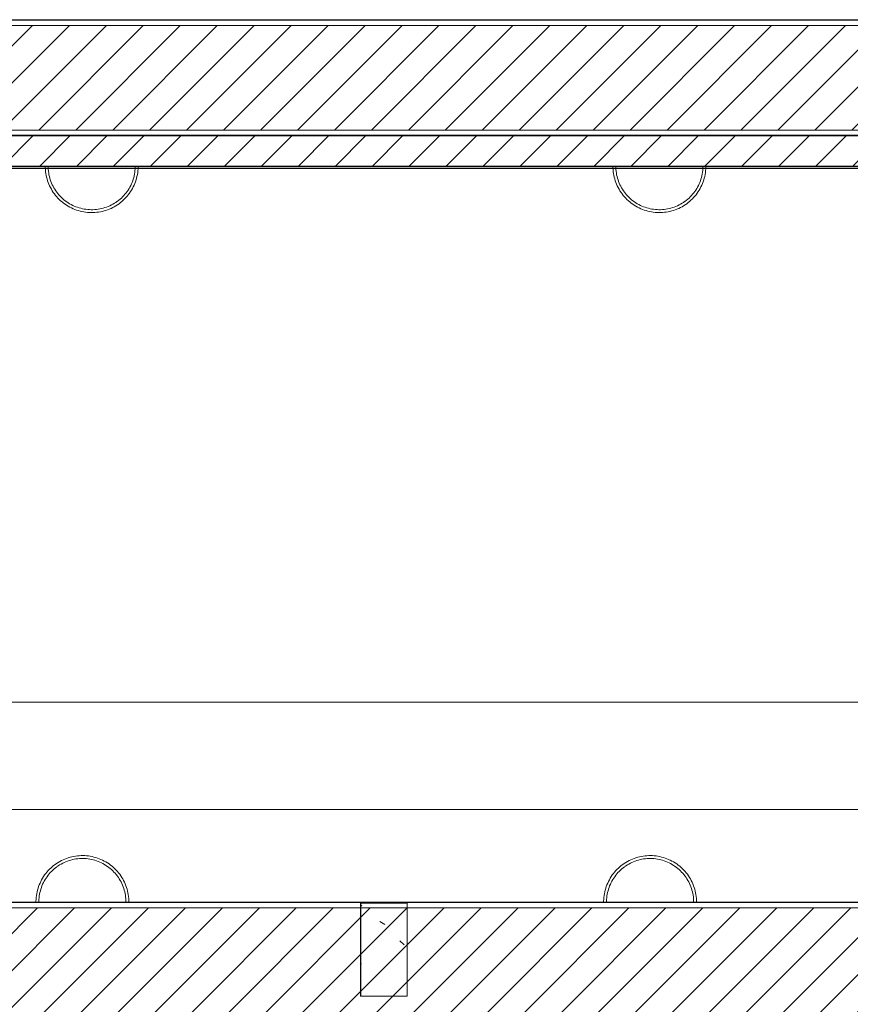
# Model space of a CAD drawing. Header units: metres. Extents: x 3 to 43.5, y -74 to -48.5.
# Tile 32 of 209: x 24.8 to 28.3, y -54.8 to -50.5. Entities that reach past the tile are written whole.
import ezdxf

# ---------------------------------------------------------------- set-up
doc = ezdxf.new("R2010")
doc.units = ezdxf.units.M
doc.layers.add('1PAV - FRIG_dwg', color=7, linetype='Continuous', lineweight=18, true_color=0x767676)
doc.layers.add('TUB_FRIGO', color=30, linetype='Continuous', lineweight=18, true_color=0xff7f00)
for name, color, linetype, lineweight in [('A-COLS', 7, 'Continuous', 18), ('A-WALL', 7, 'Continuous', 18), ('A-WALL-PATT', 7, 'Continuous', 18), ('E-LITE-EQPM', 7, 'Continuous', 18), ('G-ANNO-SYMB', 7, 'Continuous', 9), ('I-WALL', 7, 'Continuous', 18), ('S-COLS', 7, 'Continuous', 18)]:
    doc.layers.add(name, color=color, linetype=linetype, lineweight=lineweight)
pattern_1 = [(50, (21.555, -62.9), (0.5465545, -0.047815), [0.05715, -0.62865]), (355, (21.555, -62.9), (-0.105728, 0.573166), [0.04572, -0.50292]), (100.451, (21.601, -62.904), (0.440828, 0.525349), [0.04857, -0.53427]), (46.184, (21.555, -62.748), (0.813237, -0.12613), [0.08573, -0.94298]), (96.636, (21.623, -62.758), (0.712212, 0.742287), [0.07286, -0.80141]), (351.184, (21.555, -62.748), (0.712217, 0.742274), [0.06858, -0.75438]), (21, (21.631, -62.786), (0.454846, -0.306795), [0.05715, -0.62865]), (326, (21.631, -62.786), (0.185405, 0.55256), [0.04572, -0.50292]), (71.451, (21.669, -62.811), (0.640251, 0.245763), [0.04857, -0.53427]), (37.5, (21.555, -62.9), (0.009261, 0.2536672), [0.02515, -0.47168, 0.02515, -0.48539, -0.50482]), (37.5, (21.555, -62.9), (0.009261, 0.2536672), [-1.007, 0.02515, -0.47968]), (7.5, (21.555, -62.9), (0.2004558, 0.300546), [0.02515, -0.26594, 0.02515, -0.46025, -0.1924]), (7.5, (21.555, -62.9), (0.2004558, 0.300546), [-0.77648, 0.02515, -0.16726]), (327.5, (21.385, -62.9), (0.4067682, -0.0171882), [0.02515, -0.16535, 0.02515, -0.56921, -0.78867]), (327.5, (21.385, -62.9), (0.4067682, -0.0171882), [-0.78486, 0.02515, -0.76352]), (317.5, (21.309, -62.9), (0.444383, 0.0762794), [0.02515, -0.2225, 0.02515, -0.36957, -0.56007]), (317.5, (21.309, -62.9), (0.444383, 0.0762794), [-0.64237, 0.02515, -0.53492])]
pattern_2 = [(45, (21.555, -62.9), (-0.0795495, 0.0795495), [])]

# ---------------------------------------------------------------- blocks, each defined once
blk = doc.blocks.new('Luminária de arandela - Esfera - 60W - 120V-8186586-1PAV - FRIGORÍFICA')
at = {"layer": 'E-LITE-EQPM', "color": 253, "true_color": 0xaaaaaa}
for p, q in [((-0.2, 0.065), (0, 0.065)), ((0, 0.065), (0.2, 0.065))]:
    blk.add_line(p, q, dxfattribs=at)
at = {"layer": 'E-LITE-EQPM', "color": 253, "true_color": 0xaaaaaa, "flags": 128}
for points in [[(0.2, 0.065), (0.1998, 0.073), (0.1994, 0.081), (0.1986, 0.0889), (0.1974, 0.0969), (0.196, 0.1047), (0.1943, 0.1125), (0.1922, 0.1203), (0.1898, 0.1279), (0.1872, 0.1355), (0.1842, 0.1429), (0.181, 0.1502), (0.1774, 0.1574), (0.1736, 0.1644), (0.1695, 0.1712), (0.1651, 0.1779), (0.1604, 0.1844), (0.1555, 0.1908), (0.1504, 0.1969), (0.145, 0.2028), (0.1393, 0.2085), (0.1335, 0.2139), (0.1274, 0.2191), (0.1212, 0.2241), (0.1147, 0.2288), (0.1081, 0.2333), (0.1012, 0.2375), (0.0943, 0.2414), (0.0871, 0.245), (0.0799, 0.2484), (0.0725, 0.2514), (0.065, 0.2542), (0.0573, 0.2566), (0.0496, 0.2587), (0.0418, 0.2606), (0.034, 0.2621), (0.0261, 0.2633), (0.0181, 0.2642), (0.0102, 0.2647), (0.0022, 0.265), (-0.0058, 0.2649), (-0.0138, 0.2645), (-0.0218, 0.2638), (-0.0297, 0.2628), (-0.0376, 0.2614), (-0.0454, 0.2598), (-0.0532, 0.2578), (-0.0609, 0.2555), (-0.0684, 0.2529), (-0.0759, 0.25), (-0.0832, 0.2469), (-0.0904, 0.2434), (-0.0975, 0.2396), (-0.1044, 0.2356), (-0.1111, 0.2313), (-0.1177, 0.2267), (-0.1241, 0.2219), (-0.1302, 0.2168), (-0.1362, 0.2114), (-0.142, 0.2059), (-0.1475, 0.2001), (-0.1528, 0.1941), (-0.1578, 0.1879), (-0.1626, 0.1815), (-0.1671, 0.1749), (-0.1714, 0.1681), (-0.1754, 0.1612), (-0.1791, 0.1541), (-0.1825, 0.1468), (-0.1856, 0.1395), (-0.1884, 0.132), (-0.191, 0.1244), (-0.1932, 0.1167), (-0.1951, 0.109), (-0.1967, 0.1011), (-0.198, 0.0932), (-0.199, 0.0853), (-0.1996, 0.0773), (-0.2, 0.0693), (-0.2, 0.065)], [(-0.1103, 0.2166), (-0.1163, 0.2121), (-0.1221, 0.2073), (-0.1277, 0.2023), (-0.1331, 0.1971), (-0.1383, 0.1916), (-0.1432, 0.186), (-0.1479, 0.1802), (-0.1524, 0.1742), (-0.1567, 0.168), (-0.1607, 0.1617), (-0.1644, 0.1552), (-0.1679, 0.1485), (-0.1711, 0.1417), (-0.174, 0.1348), (-0.1767, 0.1278), (-0.179, 0.1207), (-0.1811, 0.1135), (-0.1829, 0.1062), (-0.1844, 0.0989), (-0.1856, 0.0915), (-0.1865, 0.084), (-0.1871, 0.0765), (-0.1875, 0.069), (-0.1875, 0.065)], [(0.1875, 0.065), (0.1874, 0.0725), (0.1869, 0.08), (0.1862, 0.0874), (0.1851, 0.0949), (0.1838, 0.1023), (0.1821, 0.1096), (0.1802, 0.1168), (0.178, 0.124), (0.1755, 0.1311), (0.1727, 0.138), (0.1696, 0.1449), (0.1663, 0.1516), (0.1627, 0.1582), (0.1589, 0.1646), (0.1548, 0.1709), (0.1504, 0.177), (0.1458, 0.1829), (0.141, 0.1886), (0.1359, 0.1942), (0.1306, 0.1995), (0.1251, 0.2046), (0.1195, 0.2095), (0.1136, 0.2142), (0.1075, 0.2186), (0.1013, 0.2228), (0.0949, 0.2267), (0.0884, 0.2304), (0.0817, 0.2338), (0.0749, 0.2369), (0.0679, 0.2398), (0.0609, 0.2423), (0.0538, 0.2446), (0.0465, 0.2466), (0.0392, 0.2483), (0.0319, 0.2498), (0.0245, 0.2509), (0.017, 0.2517), (0.0095, 0.2523), (0.002, 0.2525), (-0.0055, 0.2524), (-0.013, 0.2521), (-0.0204, 0.2514), (-0.0279, 0.2504), (-0.0353, 0.2492), (-0.0426, 0.2476), (-0.0499, 0.2457), (-0.0571, 0.2436), (-0.0642, 0.2412), (-0.0711, 0.2385), (-0.078, 0.2355), (-0.0848, 0.2322), (-0.0914, 0.2287), (-0.0979, 0.2249), (-0.1042, 0.2209), (-0.1088, 0.2177)]]:
    blk.add_lwpolyline(points, dxfattribs=at)
blk = doc.blocks.new('Luminária de arandela - Esfera - 60W - 120V-V107-1PAV - FRIGORÍFICA')
at = {"layer": 'E-LITE-EQPM', "color": 253, "true_color": 0xaaaaaa}
for p, q in [((-0.2, 0.25), (0, 0.25)), ((-0.2, 0.25), (0, 0.25)), ((0, 0.25), (0.2, 0.25)), ((0, 0.25), (0.2, 0.25))]:
    blk.add_line(p, q, dxfattribs=at)
at = {"layer": 'E-LITE-EQPM', "color": 253, "true_color": 0xaaaaaa, "flags": 128}
for points in [[(0.2, 0.25), (0.1998, 0.258), (0.1994, 0.266), (0.1986, 0.2739), (0.1974, 0.2819), (0.196, 0.2897), (0.1943, 0.2975), (0.1922, 0.3053), (0.1898, 0.3129), (0.1872, 0.3205), (0.1842, 0.3279), (0.181, 0.3352), (0.1774, 0.3424), (0.1736, 0.3494), (0.1695, 0.3562), (0.1651, 0.3629), (0.1604, 0.3694), (0.1555, 0.3758), (0.1504, 0.3819), (0.145, 0.3878), (0.1393, 0.3935), (0.1335, 0.3989), (0.1274, 0.4041), (0.1212, 0.4091), (0.1147, 0.4138), (0.1081, 0.4183), (0.1012, 0.4225), (0.0943, 0.4264), (0.0871, 0.43), (0.0799, 0.4334), (0.0725, 0.4364), (0.065, 0.4392), (0.0573, 0.4416), (0.0496, 0.4437), (0.0418, 0.4456), (0.034, 0.4471), (0.0261, 0.4483), (0.0181, 0.4492), (0.0102, 0.4497), (0.0022, 0.45), (-0.0058, 0.4499), (-0.0138, 0.4495), (-0.0218, 0.4488), (-0.0297, 0.4478), (-0.0376, 0.4464), (-0.0454, 0.4448), (-0.0532, 0.4428), (-0.0609, 0.4405), (-0.0684, 0.4379), (-0.0759, 0.435), (-0.0832, 0.4319), (-0.0904, 0.4284), (-0.0975, 0.4246), (-0.1044, 0.4206), (-0.1111, 0.4163), (-0.1177, 0.4117), (-0.1241, 0.4069), (-0.1302, 0.4018), (-0.1362, 0.3964), (-0.142, 0.3909), (-0.1475, 0.3851), (-0.1528, 0.3791), (-0.1578, 0.3729), (-0.1626, 0.3665), (-0.1671, 0.3599), (-0.1714, 0.3531), (-0.1754, 0.3462), (-0.1791, 0.3391), (-0.1825, 0.3318), (-0.1856, 0.3245), (-0.1884, 0.317), (-0.191, 0.3094), (-0.1932, 0.3017), (-0.1951, 0.294), (-0.1967, 0.2861), (-0.198, 0.2782), (-0.199, 0.2703), (-0.1996, 0.2623), (-0.2, 0.2543), (-0.2, 0.25)], [(0.2, 0.25), (0.1998, 0.258), (0.1994, 0.266), (0.1986, 0.2739), (0.1974, 0.2819), (0.196, 0.2897), (0.1943, 0.2975), (0.1922, 0.3053), (0.1898, 0.3129), (0.1872, 0.3205), (0.1842, 0.3279), (0.181, 0.3352), (0.1774, 0.3424), (0.1736, 0.3494), (0.1695, 0.3562), (0.1651, 0.3629), (0.1604, 0.3694), (0.1555, 0.3758), (0.1504, 0.3819), (0.145, 0.3878), (0.1393, 0.3935), (0.1335, 0.3989), (0.1274, 0.4041), (0.1212, 0.4091), (0.1147, 0.4138), (0.1081, 0.4183), (0.1012, 0.4225), (0.0943, 0.4264), (0.0871, 0.43), (0.0799, 0.4334), (0.0725, 0.4364), (0.065, 0.4392), (0.0573, 0.4416), (0.0496, 0.4437), (0.0418, 0.4456), (0.034, 0.4471), (0.0261, 0.4483), (0.0181, 0.4492), (0.0102, 0.4497), (0.0022, 0.45), (-0.0058, 0.4499), (-0.0138, 0.4495), (-0.0218, 0.4488), (-0.0297, 0.4478), (-0.0376, 0.4464), (-0.0454, 0.4448), (-0.0532, 0.4428), (-0.0609, 0.4405), (-0.0684, 0.4379), (-0.0759, 0.435), (-0.0832, 0.4319), (-0.0904, 0.4284), (-0.0975, 0.4246), (-0.1044, 0.4206), (-0.1111, 0.4163), (-0.1177, 0.4117), (-0.1241, 0.4069), (-0.1302, 0.4018), (-0.1362, 0.3964), (-0.142, 0.3909), (-0.1475, 0.3851), (-0.1528, 0.3791), (-0.1578, 0.3729), (-0.1626, 0.3665), (-0.1671, 0.3599), (-0.1714, 0.3531), (-0.1754, 0.3462), (-0.1791, 0.3391), (-0.1825, 0.3318), (-0.1856, 0.3245), (-0.1884, 0.317), (-0.191, 0.3094), (-0.1932, 0.3017), (-0.1951, 0.294), (-0.1967, 0.2861), (-0.198, 0.2782), (-0.199, 0.2703), (-0.1996, 0.2623), (-0.2, 0.2543), (-0.2, 0.25)], [(0.1875, 0.25), (0.1874, 0.2575), (0.1869, 0.265), (0.1862, 0.2724), (0.1851, 0.2799), (0.1838, 0.2873), (0.1821, 0.2946), (0.1802, 0.3018), (0.178, 0.309), (0.1755, 0.3161), (0.1727, 0.323), (0.1696, 0.3299), (0.1663, 0.3366), (0.1627, 0.3432), (0.1589, 0.3496), (0.1548, 0.3559), (0.1504, 0.362), (0.1458, 0.3679), (0.141, 0.3736), (0.1359, 0.3792), (0.1306, 0.3845), (0.1251, 0.3896), (0.1195, 0.3945), (0.1136, 0.3992), (0.1075, 0.4036), (0.1013, 0.4078), (0.0949, 0.4117), (0.0884, 0.4154), (0.0817, 0.4188), (0.0749, 0.4219), (0.0679, 0.4248), (0.0609, 0.4273), (0.0538, 0.4296), (0.0465, 0.4316), (0.0392, 0.4333), (0.0319, 0.4348), (0.0245, 0.4359), (0.017, 0.4367), (0.0095, 0.4373), (0.002, 0.4375), (-0.0055, 0.4374), (-0.013, 0.4371), (-0.0204, 0.4364), (-0.0279, 0.4354), (-0.0353, 0.4342), (-0.0426, 0.4326), (-0.0499, 0.4307), (-0.0571, 0.4286), (-0.0642, 0.4262), (-0.0711, 0.4235), (-0.078, 0.4205), (-0.0848, 0.4172), (-0.0914, 0.4137), (-0.0979, 0.4099), (-0.1042, 0.4059), (-0.1088, 0.4027)], [(0.1875, 0.25), (0.1874, 0.2575), (0.1869, 0.265), (0.1862, 0.2724), (0.1851, 0.2799), (0.1838, 0.2873), (0.1821, 0.2946), (0.1802, 0.3018), (0.178, 0.309), (0.1755, 0.3161), (0.1727, 0.323), (0.1696, 0.3299), (0.1663, 0.3366), (0.1627, 0.3432), (0.1589, 0.3496), (0.1548, 0.3559), (0.1504, 0.362), (0.1458, 0.3679), (0.141, 0.3736), (0.1359, 0.3792), (0.1306, 0.3845), (0.1251, 0.3896), (0.1195, 0.3945), (0.1136, 0.3992), (0.1075, 0.4036), (0.1013, 0.4078), (0.0949, 0.4117), (0.0884, 0.4154), (0.0817, 0.4188), (0.0749, 0.4219), (0.0679, 0.4248), (0.0609, 0.4273), (0.0538, 0.4296), (0.0465, 0.4316), (0.0392, 0.4333), (0.0319, 0.4348), (0.0245, 0.4359), (0.017, 0.4367), (0.0095, 0.4373), (0.002, 0.4375), (-0.0055, 0.4374), (-0.013, 0.4371), (-0.0204, 0.4364), (-0.0279, 0.4354), (-0.0353, 0.4342), (-0.0426, 0.4326), (-0.0499, 0.4307), (-0.0571, 0.4286), (-0.0642, 0.4262), (-0.0711, 0.4235), (-0.078, 0.4205), (-0.0848, 0.4172), (-0.0914, 0.4137), (-0.0979, 0.4099), (-0.1042, 0.4059), (-0.1088, 0.4027)], [(-0.1103, 0.4016), (-0.1163, 0.3971), (-0.1221, 0.3923), (-0.1277, 0.3873), (-0.1331, 0.3821), (-0.1383, 0.3766), (-0.1432, 0.371), (-0.1479, 0.3652), (-0.1524, 0.3592), (-0.1567, 0.353), (-0.1607, 0.3467), (-0.1644, 0.3402), (-0.1679, 0.3335), (-0.1711, 0.3267), (-0.174, 0.3198), (-0.1767, 0.3128), (-0.179, 0.3057), (-0.1811, 0.2985), (-0.1829, 0.2912), (-0.1844, 0.2839), (-0.1856, 0.2765), (-0.1865, 0.269), (-0.1871, 0.2615), (-0.1875, 0.254), (-0.1875, 0.25)], [(-0.1103, 0.4016), (-0.1163, 0.3971), (-0.1221, 0.3923), (-0.1277, 0.3873), (-0.1331, 0.3821), (-0.1383, 0.3766), (-0.1432, 0.371), (-0.1479, 0.3652), (-0.1524, 0.3592), (-0.1567, 0.353), (-0.1607, 0.3467), (-0.1644, 0.3402), (-0.1679, 0.3335), (-0.1711, 0.3267), (-0.174, 0.3198), (-0.1767, 0.3128), (-0.179, 0.3057), (-0.1811, 0.2985), (-0.1829, 0.2912), (-0.1844, 0.2839), (-0.1856, 0.2765), (-0.1865, 0.269), (-0.1871, 0.2615), (-0.1875, 0.254), (-0.1875, 0.25)]]:
    blk.add_lwpolyline(points, dxfattribs=at)
blk = doc.blocks.new('Luminária de arandela - Esfera - 60W - 120V-V108-1PAV - FRIGORÍFICA')
at = {"layer": 'E-LITE-EQPM', "color": 253, "true_color": 0xaaaaaa}
for p, q in [((-0.2, 0.25), (0, 0.25)), ((-0.2, 0.25), (0, 0.25)), ((0, 0.25), (0.2, 0.25)), ((0, 0.25), (0.2, 0.25))]:
    blk.add_line(p, q, dxfattribs=at)
at = {"layer": 'E-LITE-EQPM', "color": 253, "true_color": 0xaaaaaa, "flags": 128}
for points in [[(0.2, 0.25), (0.1998, 0.258), (0.1994, 0.266), (0.1986, 0.2739), (0.1974, 0.2819), (0.196, 0.2897), (0.1943, 0.2975), (0.1922, 0.3053), (0.1898, 0.3129), (0.1872, 0.3205), (0.1842, 0.3279), (0.181, 0.3352), (0.1774, 0.3424), (0.1736, 0.3494), (0.1695, 0.3562), (0.1651, 0.3629), (0.1604, 0.3694), (0.1555, 0.3758), (0.1504, 0.3819), (0.145, 0.3878), (0.1393, 0.3935), (0.1335, 0.3989), (0.1274, 0.4041), (0.1212, 0.4091), (0.1147, 0.4138), (0.1081, 0.4183), (0.1012, 0.4225), (0.0943, 0.4264), (0.0871, 0.43), (0.0799, 0.4334), (0.0725, 0.4364), (0.065, 0.4392), (0.0573, 0.4416), (0.0496, 0.4437), (0.0418, 0.4456), (0.034, 0.4471), (0.0261, 0.4483), (0.0181, 0.4492), (0.0102, 0.4497), (0.0022, 0.45), (-0.0058, 0.4499), (-0.0138, 0.4495), (-0.0218, 0.4488), (-0.0297, 0.4478), (-0.0376, 0.4464), (-0.0454, 0.4448), (-0.0532, 0.4428), (-0.0609, 0.4405), (-0.0684, 0.4379), (-0.0759, 0.435), (-0.0832, 0.4319), (-0.0904, 0.4284), (-0.0975, 0.4246), (-0.1044, 0.4206), (-0.1111, 0.4163), (-0.1177, 0.4117), (-0.1241, 0.4069), (-0.1302, 0.4018), (-0.1362, 0.3964), (-0.142, 0.3909), (-0.1475, 0.3851), (-0.1528, 0.3791), (-0.1578, 0.3729), (-0.1626, 0.3665), (-0.1671, 0.3599), (-0.1714, 0.3531), (-0.1754, 0.3462), (-0.1791, 0.3391), (-0.1825, 0.3318), (-0.1856, 0.3245), (-0.1884, 0.317), (-0.191, 0.3094), (-0.1932, 0.3017), (-0.1951, 0.294), (-0.1967, 0.2861), (-0.198, 0.2782), (-0.199, 0.2703), (-0.1996, 0.2623), (-0.2, 0.2543), (-0.2, 0.25)], [(0.2, 0.25), (0.1998, 0.258), (0.1994, 0.266), (0.1986, 0.2739), (0.1974, 0.2819), (0.196, 0.2897), (0.1943, 0.2975), (0.1922, 0.3053), (0.1898, 0.3129), (0.1872, 0.3205), (0.1842, 0.3279), (0.181, 0.3352), (0.1774, 0.3424), (0.1736, 0.3494), (0.1695, 0.3562), (0.1651, 0.3629), (0.1604, 0.3694), (0.1555, 0.3758), (0.1504, 0.3819), (0.145, 0.3878), (0.1393, 0.3935), (0.1335, 0.3989), (0.1274, 0.4041), (0.1212, 0.4091), (0.1147, 0.4138), (0.1081, 0.4183), (0.1012, 0.4225), (0.0943, 0.4264), (0.0871, 0.43), (0.0799, 0.4334), (0.0725, 0.4364), (0.065, 0.4392), (0.0573, 0.4416), (0.0496, 0.4437), (0.0418, 0.4456), (0.034, 0.4471), (0.0261, 0.4483), (0.0181, 0.4492), (0.0102, 0.4497), (0.0022, 0.45), (-0.0058, 0.4499), (-0.0138, 0.4495), (-0.0218, 0.4488), (-0.0297, 0.4478), (-0.0376, 0.4464), (-0.0454, 0.4448), (-0.0532, 0.4428), (-0.0609, 0.4405), (-0.0684, 0.4379), (-0.0759, 0.435), (-0.0832, 0.4319), (-0.0904, 0.4284), (-0.0975, 0.4246), (-0.1044, 0.4206), (-0.1111, 0.4163), (-0.1177, 0.4117), (-0.1241, 0.4069), (-0.1302, 0.4018), (-0.1362, 0.3964), (-0.142, 0.3909), (-0.1475, 0.3851), (-0.1528, 0.3791), (-0.1578, 0.3729), (-0.1626, 0.3665), (-0.1671, 0.3599), (-0.1714, 0.3531), (-0.1754, 0.3462), (-0.1791, 0.3391), (-0.1825, 0.3318), (-0.1856, 0.3245), (-0.1884, 0.317), (-0.191, 0.3094), (-0.1932, 0.3017), (-0.1951, 0.294), (-0.1967, 0.2861), (-0.198, 0.2782), (-0.199, 0.2703), (-0.1996, 0.2623), (-0.2, 0.2543), (-0.2, 0.25)], [(0.1875, 0.25), (0.1874, 0.2575), (0.1869, 0.265), (0.1862, 0.2724), (0.1851, 0.2799), (0.1838, 0.2873), (0.1821, 0.2946), (0.1802, 0.3018), (0.178, 0.309), (0.1755, 0.3161), (0.1727, 0.323), (0.1696, 0.3299), (0.1663, 0.3366), (0.1627, 0.3432), (0.1589, 0.3496), (0.1548, 0.3559), (0.1504, 0.362), (0.1458, 0.3679), (0.141, 0.3736), (0.1359, 0.3792), (0.1306, 0.3845), (0.1251, 0.3896), (0.1195, 0.3945), (0.1136, 0.3992), (0.1075, 0.4036), (0.1013, 0.4078), (0.0949, 0.4117), (0.0884, 0.4154), (0.0817, 0.4188), (0.0749, 0.4219), (0.0679, 0.4248), (0.0609, 0.4273), (0.0538, 0.4296), (0.0465, 0.4316), (0.0392, 0.4333), (0.0319, 0.4348), (0.0245, 0.4359), (0.017, 0.4367), (0.0095, 0.4373), (0.002, 0.4375), (-0.0055, 0.4374), (-0.013, 0.4371), (-0.0204, 0.4364), (-0.0279, 0.4354), (-0.0353, 0.4342), (-0.0426, 0.4326), (-0.0499, 0.4307), (-0.0571, 0.4286), (-0.0642, 0.4262), (-0.0711, 0.4235), (-0.078, 0.4205), (-0.0848, 0.4172), (-0.0914, 0.4137), (-0.0979, 0.4099), (-0.1042, 0.4059), (-0.1088, 0.4027)], [(0.1875, 0.25), (0.1874, 0.2575), (0.1869, 0.265), (0.1862, 0.2724), (0.1851, 0.2799), (0.1838, 0.2873), (0.1821, 0.2946), (0.1802, 0.3018), (0.178, 0.309), (0.1755, 0.3161), (0.1727, 0.323), (0.1696, 0.3299), (0.1663, 0.3366), (0.1627, 0.3432), (0.1589, 0.3496), (0.1548, 0.3559), (0.1504, 0.362), (0.1458, 0.3679), (0.141, 0.3736), (0.1359, 0.3792), (0.1306, 0.3845), (0.1251, 0.3896), (0.1195, 0.3945), (0.1136, 0.3992), (0.1075, 0.4036), (0.1013, 0.4078), (0.0949, 0.4117), (0.0884, 0.4154), (0.0817, 0.4188), (0.0749, 0.4219), (0.0679, 0.4248), (0.0609, 0.4273), (0.0538, 0.4296), (0.0465, 0.4316), (0.0392, 0.4333), (0.0319, 0.4348), (0.0245, 0.4359), (0.017, 0.4367), (0.0095, 0.4373), (0.002, 0.4375), (-0.0055, 0.4374), (-0.013, 0.4371), (-0.0204, 0.4364), (-0.0279, 0.4354), (-0.0353, 0.4342), (-0.0426, 0.4326), (-0.0499, 0.4307), (-0.0571, 0.4286), (-0.0642, 0.4262), (-0.0711, 0.4235), (-0.078, 0.4205), (-0.0848, 0.4172), (-0.0914, 0.4137), (-0.0979, 0.4099), (-0.1042, 0.4059), (-0.1088, 0.4027)], [(-0.1103, 0.4016), (-0.1163, 0.3971), (-0.1221, 0.3923), (-0.1277, 0.3873), (-0.1331, 0.3821), (-0.1383, 0.3766), (-0.1432, 0.371), (-0.1479, 0.3652), (-0.1524, 0.3592), (-0.1567, 0.353), (-0.1607, 0.3467), (-0.1644, 0.3402), (-0.1679, 0.3335), (-0.1711, 0.3267), (-0.174, 0.3198), (-0.1767, 0.3128), (-0.179, 0.3057), (-0.1811, 0.2985), (-0.1829, 0.2912), (-0.1844, 0.2839), (-0.1856, 0.2765), (-0.1865, 0.269), (-0.1871, 0.2615), (-0.1875, 0.254), (-0.1875, 0.25)], [(-0.1103, 0.4016), (-0.1163, 0.3971), (-0.1221, 0.3923), (-0.1277, 0.3873), (-0.1331, 0.3821), (-0.1383, 0.3766), (-0.1432, 0.371), (-0.1479, 0.3652), (-0.1524, 0.3592), (-0.1567, 0.353), (-0.1607, 0.3467), (-0.1644, 0.3402), (-0.1679, 0.3335), (-0.1711, 0.3267), (-0.174, 0.3198), (-0.1767, 0.3128), (-0.179, 0.3057), (-0.1811, 0.2985), (-0.1829, 0.2912), (-0.1844, 0.2839), (-0.1856, 0.2765), (-0.1865, 0.269), (-0.1871, 0.2615), (-0.1875, 0.254), (-0.1875, 0.25)]]:
    blk.add_lwpolyline(points, dxfattribs=at)
blk = doc.blocks.new('Luminária de arandela - Esfera - 60W - 120V-V109-1PAV - FRIGORÍFICA')
at = {"layer": 'E-LITE-EQPM', "color": 253, "true_color": 0xaaaaaa}
for p, q in [((-0.2, 0.065), (0, 0.065)), ((-0.2, 0.065), (0, 0.065)), ((0, 0.065), (0.2, 0.065)), ((0, 0.065), (0.2, 0.065))]:
    blk.add_line(p, q, dxfattribs=at)
at = {"layer": 'E-LITE-EQPM', "color": 253, "true_color": 0xaaaaaa, "flags": 128}
for points in [[(0.2, 0.065), (0.1998, 0.073), (0.1994, 0.081), (0.1986, 0.0889), (0.1974, 0.0969), (0.196, 0.1047), (0.1943, 0.1125), (0.1922, 0.1203), (0.1898, 0.1279), (0.1872, 0.1355), (0.1842, 0.1429), (0.181, 0.1502), (0.1774, 0.1574), (0.1736, 0.1644), (0.1695, 0.1712), (0.1651, 0.1779), (0.1604, 0.1844), (0.1555, 0.1908), (0.1504, 0.1969), (0.145, 0.2028), (0.1393, 0.2085), (0.1335, 0.2139), (0.1274, 0.2191), (0.1212, 0.2241), (0.1147, 0.2288), (0.1081, 0.2333), (0.1012, 0.2375), (0.0943, 0.2414), (0.0871, 0.245), (0.0799, 0.2484), (0.0725, 0.2514), (0.065, 0.2542), (0.0573, 0.2566), (0.0496, 0.2587), (0.0418, 0.2606), (0.034, 0.2621), (0.0261, 0.2633), (0.0181, 0.2642), (0.0102, 0.2647), (0.0022, 0.265), (-0.0058, 0.2649), (-0.0138, 0.2645), (-0.0218, 0.2638), (-0.0297, 0.2628), (-0.0376, 0.2614), (-0.0454, 0.2598), (-0.0532, 0.2578), (-0.0609, 0.2555), (-0.0684, 0.2529), (-0.0759, 0.25), (-0.0832, 0.2469), (-0.0904, 0.2434), (-0.0975, 0.2396), (-0.1044, 0.2356), (-0.1111, 0.2313), (-0.1177, 0.2267), (-0.1241, 0.2219), (-0.1302, 0.2168), (-0.1362, 0.2114), (-0.142, 0.2059), (-0.1475, 0.2001), (-0.1528, 0.1941), (-0.1578, 0.1879), (-0.1626, 0.1815), (-0.1671, 0.1749), (-0.1714, 0.1681), (-0.1754, 0.1612), (-0.1791, 0.1541), (-0.1825, 0.1468), (-0.1856, 0.1395), (-0.1884, 0.132), (-0.191, 0.1244), (-0.1932, 0.1167), (-0.1951, 0.109), (-0.1967, 0.1011), (-0.198, 0.0932), (-0.199, 0.0853), (-0.1996, 0.0773), (-0.2, 0.0693), (-0.2, 0.065)], [(0.2, 0.065), (0.1998, 0.073), (0.1994, 0.081), (0.1986, 0.0889), (0.1974, 0.0969), (0.196, 0.1047), (0.1943, 0.1125), (0.1922, 0.1203), (0.1898, 0.1279), (0.1872, 0.1355), (0.1842, 0.1429), (0.181, 0.1502), (0.1774, 0.1574), (0.1736, 0.1644), (0.1695, 0.1712), (0.1651, 0.1779), (0.1604, 0.1844), (0.1555, 0.1908), (0.1504, 0.1969), (0.145, 0.2028), (0.1393, 0.2085), (0.1335, 0.2139), (0.1274, 0.2191), (0.1212, 0.2241), (0.1147, 0.2288), (0.1081, 0.2333), (0.1012, 0.2375), (0.0943, 0.2414), (0.0871, 0.245), (0.0799, 0.2484), (0.0725, 0.2514), (0.065, 0.2542), (0.0573, 0.2566), (0.0496, 0.2587), (0.0418, 0.2606), (0.034, 0.2621), (0.0261, 0.2633), (0.0181, 0.2642), (0.0102, 0.2647), (0.0022, 0.265), (-0.0058, 0.2649), (-0.0138, 0.2645), (-0.0218, 0.2638), (-0.0297, 0.2628), (-0.0376, 0.2614), (-0.0454, 0.2598), (-0.0532, 0.2578), (-0.0609, 0.2555), (-0.0684, 0.2529), (-0.0759, 0.25), (-0.0832, 0.2469), (-0.0904, 0.2434), (-0.0975, 0.2396), (-0.1044, 0.2356), (-0.1111, 0.2313), (-0.1177, 0.2267), (-0.1241, 0.2219), (-0.1302, 0.2168), (-0.1362, 0.2114), (-0.142, 0.2059), (-0.1475, 0.2001), (-0.1528, 0.1941), (-0.1578, 0.1879), (-0.1626, 0.1815), (-0.1671, 0.1749), (-0.1714, 0.1681), (-0.1754, 0.1612), (-0.1791, 0.1541), (-0.1825, 0.1468), (-0.1856, 0.1395), (-0.1884, 0.132), (-0.191, 0.1244), (-0.1932, 0.1167), (-0.1951, 0.109), (-0.1967, 0.1011), (-0.198, 0.0932), (-0.199, 0.0853), (-0.1996, 0.0773), (-0.2, 0.0693), (-0.2, 0.065)], [(-0.1103, 0.2166), (-0.1163, 0.2121), (-0.1221, 0.2073), (-0.1277, 0.2023), (-0.1331, 0.1971), (-0.1383, 0.1916), (-0.1432, 0.186), (-0.1479, 0.1802), (-0.1524, 0.1742), (-0.1567, 0.168), (-0.1607, 0.1617), (-0.1644, 0.1552), (-0.1679, 0.1485), (-0.1711, 0.1417), (-0.174, 0.1348), (-0.1767, 0.1278), (-0.179, 0.1207), (-0.1811, 0.1135), (-0.1829, 0.1062), (-0.1844, 0.0989), (-0.1856, 0.0915), (-0.1865, 0.084), (-0.1871, 0.0765), (-0.1875, 0.069), (-0.1875, 0.065)], [(-0.1103, 0.2166), (-0.1163, 0.2121), (-0.1221, 0.2073), (-0.1277, 0.2023), (-0.1331, 0.1971), (-0.1383, 0.1916), (-0.1432, 0.186), (-0.1479, 0.1802), (-0.1524, 0.1742), (-0.1567, 0.168), (-0.1607, 0.1617), (-0.1644, 0.1552), (-0.1679, 0.1485), (-0.1711, 0.1417), (-0.174, 0.1348), (-0.1767, 0.1278), (-0.179, 0.1207), (-0.1811, 0.1135), (-0.1829, 0.1062), (-0.1844, 0.0989), (-0.1856, 0.0915), (-0.1865, 0.084), (-0.1871, 0.0765), (-0.1875, 0.069), (-0.1875, 0.065)], [(0.1875, 0.065), (0.1874, 0.0725), (0.1869, 0.08), (0.1862, 0.0874), (0.1851, 0.0949), (0.1838, 0.1023), (0.1821, 0.1096), (0.1802, 0.1168), (0.178, 0.124), (0.1755, 0.1311), (0.1727, 0.138), (0.1696, 0.1449), (0.1663, 0.1516), (0.1627, 0.1582), (0.1589, 0.1646), (0.1548, 0.1709), (0.1504, 0.177), (0.1458, 0.1829), (0.141, 0.1886), (0.1359, 0.1942), (0.1306, 0.1995), (0.1251, 0.2046), (0.1195, 0.2095), (0.1136, 0.2142), (0.1075, 0.2186), (0.1013, 0.2228), (0.0949, 0.2267), (0.0884, 0.2304), (0.0817, 0.2338), (0.0749, 0.2369), (0.0679, 0.2398), (0.0609, 0.2423), (0.0538, 0.2446), (0.0465, 0.2466), (0.0392, 0.2483), (0.0319, 0.2498), (0.0245, 0.2509), (0.017, 0.2517), (0.0095, 0.2523), (0.002, 0.2525), (-0.0055, 0.2524), (-0.013, 0.2521), (-0.0204, 0.2514), (-0.0279, 0.2504), (-0.0353, 0.2492), (-0.0426, 0.2476), (-0.0499, 0.2457), (-0.0571, 0.2436), (-0.0642, 0.2412), (-0.0711, 0.2385), (-0.078, 0.2355), (-0.0848, 0.2322), (-0.0914, 0.2287), (-0.0979, 0.2249), (-0.1042, 0.2209), (-0.1088, 0.2177)], [(0.1875, 0.065), (0.1874, 0.0725), (0.1869, 0.08), (0.1862, 0.0874), (0.1851, 0.0949), (0.1838, 0.1023), (0.1821, 0.1096), (0.1802, 0.1168), (0.178, 0.124), (0.1755, 0.1311), (0.1727, 0.138), (0.1696, 0.1449), (0.1663, 0.1516), (0.1627, 0.1582), (0.1589, 0.1646), (0.1548, 0.1709), (0.1504, 0.177), (0.1458, 0.1829), (0.141, 0.1886), (0.1359, 0.1942), (0.1306, 0.1995), (0.1251, 0.2046), (0.1195, 0.2095), (0.1136, 0.2142), (0.1075, 0.2186), (0.1013, 0.2228), (0.0949, 0.2267), (0.0884, 0.2304), (0.0817, 0.2338), (0.0749, 0.2369), (0.0679, 0.2398), (0.0609, 0.2423), (0.0538, 0.2446), (0.0465, 0.2466), (0.0392, 0.2483), (0.0319, 0.2498), (0.0245, 0.2509), (0.017, 0.2517), (0.0095, 0.2523), (0.002, 0.2525), (-0.0055, 0.2524), (-0.013, 0.2521), (-0.0204, 0.2514), (-0.0279, 0.2504), (-0.0353, 0.2492), (-0.0426, 0.2476), (-0.0499, 0.2457), (-0.0571, 0.2436), (-0.0642, 0.2412), (-0.0711, 0.2385), (-0.078, 0.2355), (-0.0848, 0.2322), (-0.0914, 0.2287), (-0.0979, 0.2249), (-0.1042, 0.2209), (-0.1088, 0.2177)]]:
    blk.add_lwpolyline(points, dxfattribs=at)
blk = doc.blocks.new('Luminária de arandela - Esfera - 60W - 120V-V110-1PAV - FRIGORÍFICA')
at = {"layer": 'E-LITE-EQPM', "color": 253, "true_color": 0xaaaaaa}
for p, q in [((-0.2, 0.065), (0, 0.065)), ((-0.2, 0.065), (0, 0.065)), ((0, 0.065), (0.2, 0.065)), ((0, 0.065), (0.2, 0.065))]:
    blk.add_line(p, q, dxfattribs=at)
at = {"layer": 'E-LITE-EQPM', "color": 253, "true_color": 0xaaaaaa, "flags": 128}
for points in [[(0.2, 0.065), (0.1998, 0.073), (0.1994, 0.081), (0.1986, 0.0889), (0.1974, 0.0969), (0.196, 0.1047), (0.1943, 0.1125), (0.1922, 0.1203), (0.1898, 0.1279), (0.1872, 0.1355), (0.1842, 0.1429), (0.181, 0.1502), (0.1774, 0.1574), (0.1736, 0.1644), (0.1695, 0.1712), (0.1651, 0.1779), (0.1604, 0.1844), (0.1555, 0.1908), (0.1504, 0.1969), (0.145, 0.2028), (0.1393, 0.2085), (0.1335, 0.2139), (0.1274, 0.2191), (0.1212, 0.2241), (0.1147, 0.2288), (0.1081, 0.2333), (0.1012, 0.2375), (0.0943, 0.2414), (0.0871, 0.245), (0.0799, 0.2484), (0.0725, 0.2514), (0.065, 0.2542), (0.0573, 0.2566), (0.0496, 0.2587), (0.0418, 0.2606), (0.034, 0.2621), (0.0261, 0.2633), (0.0181, 0.2642), (0.0102, 0.2647), (0.0022, 0.265), (-0.0058, 0.2649), (-0.0138, 0.2645), (-0.0218, 0.2638), (-0.0297, 0.2628), (-0.0376, 0.2614), (-0.0454, 0.2598), (-0.0532, 0.2578), (-0.0609, 0.2555), (-0.0684, 0.2529), (-0.0759, 0.25), (-0.0832, 0.2469), (-0.0904, 0.2434), (-0.0975, 0.2396), (-0.1044, 0.2356), (-0.1111, 0.2313), (-0.1177, 0.2267), (-0.1241, 0.2219), (-0.1302, 0.2168), (-0.1362, 0.2114), (-0.142, 0.2059), (-0.1475, 0.2001), (-0.1528, 0.1941), (-0.1578, 0.1879), (-0.1626, 0.1815), (-0.1671, 0.1749), (-0.1714, 0.1681), (-0.1754, 0.1612), (-0.1791, 0.1541), (-0.1825, 0.1468), (-0.1856, 0.1395), (-0.1884, 0.132), (-0.191, 0.1244), (-0.1932, 0.1167), (-0.1951, 0.109), (-0.1967, 0.1011), (-0.198, 0.0932), (-0.199, 0.0853), (-0.1996, 0.0773), (-0.2, 0.0693), (-0.2, 0.065)], [(0.2, 0.065), (0.1998, 0.073), (0.1994, 0.081), (0.1986, 0.0889), (0.1974, 0.0969), (0.196, 0.1047), (0.1943, 0.1125), (0.1922, 0.1203), (0.1898, 0.1279), (0.1872, 0.1355), (0.1842, 0.1429), (0.181, 0.1502), (0.1774, 0.1574), (0.1736, 0.1644), (0.1695, 0.1712), (0.1651, 0.1779), (0.1604, 0.1844), (0.1555, 0.1908), (0.1504, 0.1969), (0.145, 0.2028), (0.1393, 0.2085), (0.1335, 0.2139), (0.1274, 0.2191), (0.1212, 0.2241), (0.1147, 0.2288), (0.1081, 0.2333), (0.1012, 0.2375), (0.0943, 0.2414), (0.0871, 0.245), (0.0799, 0.2484), (0.0725, 0.2514), (0.065, 0.2542), (0.0573, 0.2566), (0.0496, 0.2587), (0.0418, 0.2606), (0.034, 0.2621), (0.0261, 0.2633), (0.0181, 0.2642), (0.0102, 0.2647), (0.0022, 0.265), (-0.0058, 0.2649), (-0.0138, 0.2645), (-0.0218, 0.2638), (-0.0297, 0.2628), (-0.0376, 0.2614), (-0.0454, 0.2598), (-0.0532, 0.2578), (-0.0609, 0.2555), (-0.0684, 0.2529), (-0.0759, 0.25), (-0.0832, 0.2469), (-0.0904, 0.2434), (-0.0975, 0.2396), (-0.1044, 0.2356), (-0.1111, 0.2313), (-0.1177, 0.2267), (-0.1241, 0.2219), (-0.1302, 0.2168), (-0.1362, 0.2114), (-0.142, 0.2059), (-0.1475, 0.2001), (-0.1528, 0.1941), (-0.1578, 0.1879), (-0.1626, 0.1815), (-0.1671, 0.1749), (-0.1714, 0.1681), (-0.1754, 0.1612), (-0.1791, 0.1541), (-0.1825, 0.1468), (-0.1856, 0.1395), (-0.1884, 0.132), (-0.191, 0.1244), (-0.1932, 0.1167), (-0.1951, 0.109), (-0.1967, 0.1011), (-0.198, 0.0932), (-0.199, 0.0853), (-0.1996, 0.0773), (-0.2, 0.0693), (-0.2, 0.065)], [(-0.1103, 0.2166), (-0.1163, 0.2121), (-0.1221, 0.2073), (-0.1277, 0.2023), (-0.1331, 0.1971), (-0.1383, 0.1916), (-0.1432, 0.186), (-0.1479, 0.1802), (-0.1524, 0.1742), (-0.1567, 0.168), (-0.1607, 0.1617), (-0.1644, 0.1552), (-0.1679, 0.1485), (-0.1711, 0.1417), (-0.174, 0.1348), (-0.1767, 0.1278), (-0.179, 0.1207), (-0.1811, 0.1135), (-0.1829, 0.1062), (-0.1844, 0.0989), (-0.1856, 0.0915), (-0.1865, 0.084), (-0.1871, 0.0765), (-0.1875, 0.069), (-0.1875, 0.065)], [(-0.1103, 0.2166), (-0.1163, 0.2121), (-0.1221, 0.2073), (-0.1277, 0.2023), (-0.1331, 0.1971), (-0.1383, 0.1916), (-0.1432, 0.186), (-0.1479, 0.1802), (-0.1524, 0.1742), (-0.1567, 0.168), (-0.1607, 0.1617), (-0.1644, 0.1552), (-0.1679, 0.1485), (-0.1711, 0.1417), (-0.174, 0.1348), (-0.1767, 0.1278), (-0.179, 0.1207), (-0.1811, 0.1135), (-0.1829, 0.1062), (-0.1844, 0.0989), (-0.1856, 0.0915), (-0.1865, 0.084), (-0.1871, 0.0765), (-0.1875, 0.069), (-0.1875, 0.065)], [(0.1875, 0.065), (0.1874, 0.0725), (0.1869, 0.08), (0.1862, 0.0874), (0.1851, 0.0949), (0.1838, 0.1023), (0.1821, 0.1096), (0.1802, 0.1168), (0.178, 0.124), (0.1755, 0.1311), (0.1727, 0.138), (0.1696, 0.1449), (0.1663, 0.1516), (0.1627, 0.1582), (0.1589, 0.1646), (0.1548, 0.1709), (0.1504, 0.177), (0.1458, 0.1829), (0.141, 0.1886), (0.1359, 0.1942), (0.1306, 0.1995), (0.1251, 0.2046), (0.1195, 0.2095), (0.1136, 0.2142), (0.1075, 0.2186), (0.1013, 0.2228), (0.0949, 0.2267), (0.0884, 0.2304), (0.0817, 0.2338), (0.0749, 0.2369), (0.0679, 0.2398), (0.0609, 0.2423), (0.0538, 0.2446), (0.0465, 0.2466), (0.0392, 0.2483), (0.0319, 0.2498), (0.0245, 0.2509), (0.017, 0.2517), (0.0095, 0.2523), (0.002, 0.2525), (-0.0055, 0.2524), (-0.013, 0.2521), (-0.0204, 0.2514), (-0.0279, 0.2504), (-0.0353, 0.2492), (-0.0426, 0.2476), (-0.0499, 0.2457), (-0.0571, 0.2436), (-0.0642, 0.2412), (-0.0711, 0.2385), (-0.078, 0.2355), (-0.0848, 0.2322), (-0.0914, 0.2287), (-0.0979, 0.2249), (-0.1042, 0.2209), (-0.1088, 0.2177)], [(0.1875, 0.065), (0.1874, 0.0725), (0.1869, 0.08), (0.1862, 0.0874), (0.1851, 0.0949), (0.1838, 0.1023), (0.1821, 0.1096), (0.1802, 0.1168), (0.178, 0.124), (0.1755, 0.1311), (0.1727, 0.138), (0.1696, 0.1449), (0.1663, 0.1516), (0.1627, 0.1582), (0.1589, 0.1646), (0.1548, 0.1709), (0.1504, 0.177), (0.1458, 0.1829), (0.141, 0.1886), (0.1359, 0.1942), (0.1306, 0.1995), (0.1251, 0.2046), (0.1195, 0.2095), (0.1136, 0.2142), (0.1075, 0.2186), (0.1013, 0.2228), (0.0949, 0.2267), (0.0884, 0.2304), (0.0817, 0.2338), (0.0749, 0.2369), (0.0679, 0.2398), (0.0609, 0.2423), (0.0538, 0.2446), (0.0465, 0.2466), (0.0392, 0.2483), (0.0319, 0.2498), (0.0245, 0.2509), (0.017, 0.2517), (0.0095, 0.2523), (0.002, 0.2525), (-0.0055, 0.2524), (-0.013, 0.2521), (-0.0204, 0.2514), (-0.0279, 0.2504), (-0.0353, 0.2492), (-0.0426, 0.2476), (-0.0499, 0.2457), (-0.0571, 0.2436), (-0.0642, 0.2412), (-0.0711, 0.2385), (-0.078, 0.2355), (-0.0848, 0.2322), (-0.0914, 0.2287), (-0.0979, 0.2249), (-0.1042, 0.2209), (-0.1088, 0.2177)]]:
    blk.add_lwpolyline(points, dxfattribs=at)
blk = doc.blocks.new('4 GRE - ESCOLA DE CINEMA E AUDIOVISUAL CINE REX R07_rvt-1-1PAV - FRIGORÍFICA')
at = {"layer": 'A-WALL-PATT', "true_color": 0xd4d4d4}
h = blk.add_hatch(dxfattribs=at)
h.set_pattern_fill('FP_1', color=254, style=0, pattern_type=2)
h.set_pattern_definition(pattern_1)
h.paths.add_polyline_path([(43.4889, -50.5479), (43.4889, -50.5454), (21.5473, -50.5454), (21.5473, -50.5479), (40.8709, -50.5479)])
h = blk.add_hatch(dxfattribs=at)
h.set_pattern_fill('FP_2', color=254, style=0, pattern_type=2)
h.set_pattern_definition(pattern_2)
h.paths.add_polyline_path([(43.4889, -51.0204), (43.4889, -50.5704), (21.5473, -50.5704), (21.5473, -51.0204), (40.8709, -51.0204)])
h = blk.add_hatch(dxfattribs=at)
h.set_pattern_fill('FP_1', color=254, style=0, pattern_type=2)
h.set_pattern_definition(pattern_1)
h.paths.add_polyline_path([(43.4889, -51.0454), (43.4889, -51.0429), (40.3148, -51.0429), (40.3148, -51.0454), (40.8709, -51.0454)])
h.paths.add_polyline_path([(40.1698, -51.0454), (40.1698, -51.0429), (22.5848, -51.0429), (22.5848, -51.0454), (40.1673, -51.0454)])
h.paths.add_polyline_path([(22.4398, -51.0454), (22.4398, -51.0429), (21.5473, -51.0429), (21.5473, -51.0454), (22.4373, -51.0454)])
h = blk.add_hatch(dxfattribs=at)
h.set_pattern_fill('FP_2', color=254, style=0, pattern_type=2)
h.set_pattern_definition(pattern_2)
h.paths.add_polyline_path([(40.1698, -51.1754), (40.1923, -51.1754), (40.1923, -51.0454), (22.5623, -51.0454), (22.5623, -51.1754), (39.8676, -51.1754), (39.8676, -51.0461), (40.1676, -51.0461), (40.1676, -51.1754)])
h = blk.add_hatch(dxfattribs=at)
h.set_pattern_fill('FP_1', color=254, style=0, pattern_type=2)
h.set_pattern_definition(pattern_1)
h.paths.add_polyline_path([(5.0212, -54.839), (5.0212, -54.344), (11.7396, -54.344), (11.7396, -54.3415), (5.0187, -54.3415), (5.0187, -54.839)])
h.paths.add_polyline_path([(34.6671, -54.344), (34.6671, -54.3415), (22.5848, -54.3415), (22.5848, -54.344), (34.326, -54.344)])
h.paths.add_polyline_path([(21.261, -54.344), (21.261, -54.3415), (19.4485, -54.3415), (19.4485, -54.344), (21.2362, -54.344)])
h.paths.add_polyline_path([(21.8907, -54.344), (22.4398, -54.344), (22.4398, -54.3415), (21.406, -54.3415), (21.406, -54.344)])
h.paths.add_polyline_path([(19.3185, -54.344), (19.3185, -54.3415), (11.9396, -54.3415), (11.9396, -54.344), (18.6183, -54.344)])
h = blk.add_hatch(dxfattribs=at)
h.set_pattern_fill('FP_2', color=254, style=0, pattern_type=2)
h.set_pattern_definition(pattern_2)
h.paths.add_polyline_path([(33.094, -54.8165), (34.6921, -54.8165), (34.6921, -54.3665), (11.9396, -54.3665), (11.9396, -54.4969), (11.7396, -54.4969), (11.7396, -54.3665), (5.0437, -54.3665), (5.0437, -54.8165), (33.0171, -54.8165)])
at = {"layer": 'S-COLS', "true_color": 0xaaaaaa}
h = blk.add_hatch(dxfattribs=at)
h.set_pattern_fill('FP_1', color=253, style=0, pattern_type=2)
h.set_pattern_definition(pattern_1)
h.paths.add_polyline_path([(26.4284, -54.7459), (26.4284, -54.3459), (26.2284, -54.3459), (26.2284, -54.7459)])
at = {"layer": 'A-WALL', "color": 253, "true_color": 0xaaaaaa}
for p, q in [((43.4889, -50.5454), (21.5473, -50.5454)), ((21.5473, -50.5479), (43.4889, -50.5479)), ((21.5473, -50.5704), (43.4889, -50.5704)), ((22.5623, -51.0204), (40.1923, -51.0204)), ((22.5848, -51.0429), (40.1698, -51.0429)), ((22.5873, -51.0454), (40.1673, -51.0454)), ((35.0173, -51.1754), (22.5873, -51.1754)), ((35.0173, -51.1769), (22.5873, -51.1769)), ((35.0173, -51.1839), (22.5873, -51.1839)), ((22.5873, -51.1854), (35.0173, -51.1854)), ((22.5848, -54.344), (34.6671, -54.344)), ((34.6671, -54.3415), (22.5873, -54.3415)), ((22.5623, -54.3665), (34.6671, -54.3665))]:
    blk.add_line(p, q, dxfattribs=at)
at = {"layer": 'I-WALL', "color": 253, "true_color": 0xaaaaaa}
for p, q in [((40.1673, -51.0454), (22.5873, -51.0454)), ((22.5873, -51.1754), (35.1673, -51.1754))]:
    blk.add_line(p, q, dxfattribs=at)
at = {"layer": 'S-COLS', "color": 253, "true_color": 0xaaaaaa}
for p, q in [((26.2284, -54.3459), (26.2284, -54.7459)), ((26.4284, -54.3459), (26.2284, -54.3459)), ((26.4284, -54.7459), (26.4284, -54.3459)), ((26.2284, -54.7459), (26.4284, -54.7459))]:
    blk.add_line(p, q, dxfattribs=at)
at = {"layer": 'E-LITE-EQPM', "color": 253, "lineweight": 18, "true_color": 0xaaaaaa, "rotation": 180}
for name, p in [('Luminária de arandela - Esfera - 60W - 120V-8186586-1PAV - FRIGORÍFICA', (25.071, -51.1104)), ('Luminária de arandela - Esfera - 60W - 120V-V109-1PAV - FRIGORÍFICA', (25.071, -51.1104)), ('Luminária de arandela - Esfera - 60W - 120V-V110-1PAV - FRIGORÍFICA', (27.5147, -51.1104))]:
    blk.add_blockref(name, p, dxfattribs=at)
at = {"layer": 'E-LITE-EQPM', "color": 253, "lineweight": 18, "true_color": 0xaaaaaa}
for name, p in [('Luminária de arandela - Esfera - 60W - 120V-V108-1PAV - FRIGORÍFICA', (25.0311, -54.5915)), ('Luminária de arandela - Esfera - 60W - 120V-V107-1PAV - FRIGORÍFICA', (27.4748, -54.5915))]:
    blk.add_blockref(name, p, dxfattribs=at)
blk = doc.blocks.new('Family - P15-299940-1PAV - FRIGORÍFICA')
at = {"layer": 'S-COLS', "color": 253, "true_color": 0xaaaaaa}
for p, q in [((-0.1, 0.2), (-0.1, -0.2)), ((0.1, 0.2), (-0.1, 0.2)), ((0.1, -0.2), (0.1, 0.2)), ((-0.1, -0.2), (0.1, -0.2))]:
    blk.add_line(p, q, dxfattribs=at)
blk = doc.blocks.new('Family - P15-301532-1PAV - FRIGORÍFICA')
at = {"layer": 'S-COLS', "color": 253, "true_color": 0xaaaaaa}
for p, q in [((-0.1, 0.2), (-0.1, -0.2)), ((0.1, 0.2), (-0.1, 0.2)), ((0.1, -0.2), (0.1, 0.2)), ((-0.1, -0.2), (0.1, -0.2))]:
    blk.add_line(p, q, dxfattribs=at)
blk = doc.blocks.new('ESTRUTURAL CINE REX _011_IFC-1-1PAV - FRIGORÍFICA')
at = {"layer": 'A-COLS', "color": 253, "lineweight": 18, "true_color": 0xaaaaaa}
blk.add_blockref('Family - P15-301532-1PAV - FRIGORÍFICA', (26.3297, -54.5462), dxfattribs=at)
at = {"layer": 'S-COLS', "color": 253, "lineweight": 18, "true_color": 0xaaaaaa}
blk.add_blockref('Family - P15-299940-1PAV - FRIGORÍFICA', (26.3297, -54.5462), dxfattribs=at)
blk = doc.blocks.new('1PAV - FRIG_dwg-1115125-1PAV - FRIGORÍFICA')
at = {"layer": 'TUB_FRIGO', "flags": 128}
blk.add_lwpolyline([(-5.7683, 8.9564), (14.5122, 8.9564), (14.5122, 7.8305)], dxfattribs=at)

msp = doc.modelspace()

# ---------------------------------------------------------------- linework, layer by layer
at = {"layer": 'G-ANNO-SYMB'}
msp.add_line((4.1178, -53.482), (40.778, -53.482), dxfattribs=at)

# ---------------------------------------------------------------- block references
at = {"lineweight": 5}
for name in ['4 GRE - ESCOLA DE CINEMA E AUDIOVISUAL CINE REX R07_rvt-1-1PAV - FRIGORÍFICA', 'ESTRUTURAL CINE REX _011_IFC-1-1PAV - FRIGORÍFICA']:
    msp.add_blockref(name, (0, 0), dxfattribs=at)
at = {"layer": '1PAV - FRIG_dwg', "color": 7}
msp.add_blockref('1PAV - FRIG_dwg-1115125-1PAV - FRIGORÍFICA', (21.555, -62.9), dxfattribs=at)

doc.saveas('drawing.dxf')
